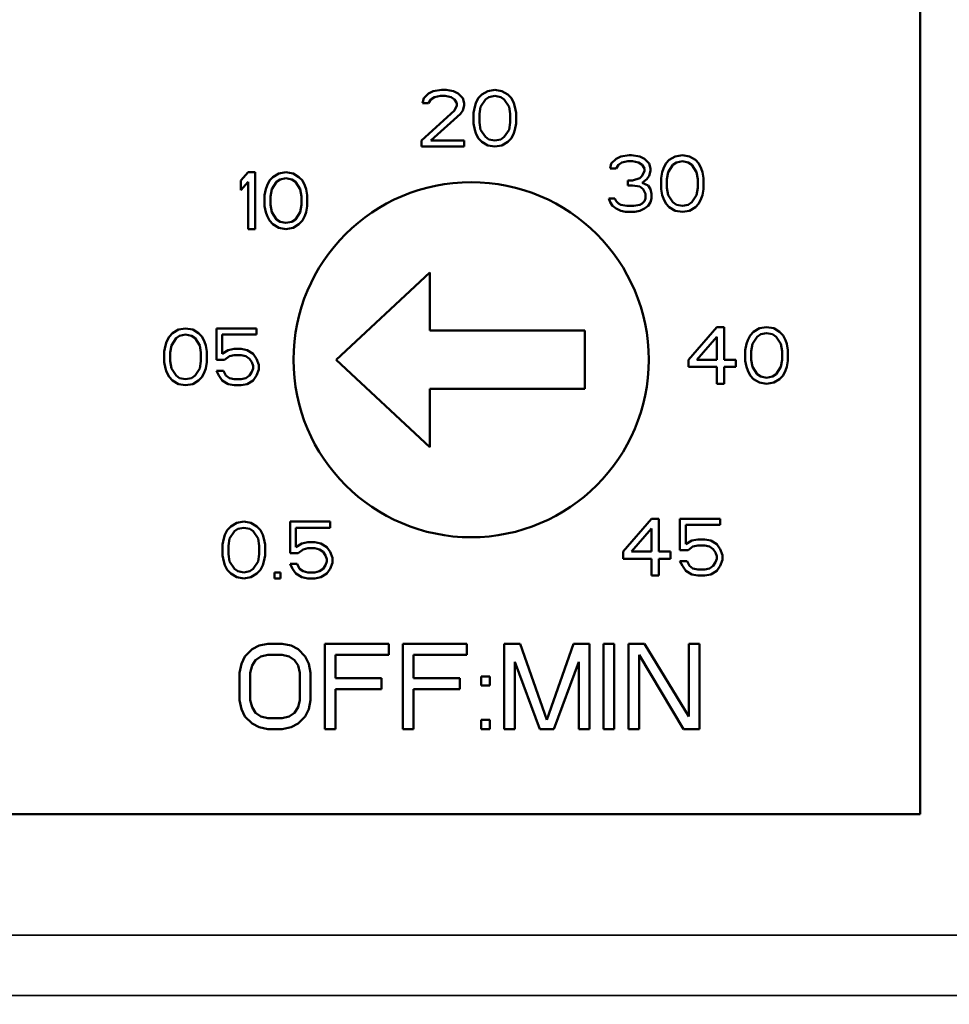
# Model space of a CAD drawing. Header units: inches. Extents: x 1 to 271, y 5 to 171.
# Tile 42 of 256: x 47.949 to 48.603, y 97.558 to 98.251. Entities that reach past the tile are written whole.
import ezdxf

# ---------------------------------------------------------------- set-up
doc = ezdxf.new("R2010")
doc.units = ezdxf.units.IN
doc.header["$LTSCALE"] = 8
doc.header["$MEASUREMENT"] = 0
for name, color, linetype, lineweight in [('Dimension (ANSI)', 7, 'Continuous', 25), ('Visible (ANSI)', 7, 'Continuous', 50), ('Visible Narrow (ANSI)', 7, 'Continuous', 35)]:
    doc.layers.add(name, color=color, linetype=linetype, lineweight=lineweight)
doc.styles.add('Dimension Text', font='tahoma.ttf')
doc.dimstyles.new('Dual Dimension', dxfattribs={"dimscale": 8, "dimtxt": 0.12, "dimasz": 0.098425, "dimexe": 0.125, "dimexo": 0.0625, "dimgap": 0.031496, "dimtad": 0, "dimtih": 1, "dimtoh": 1, "dimrnd": 1e-08, "dimzin": 4, "dimdsep": 46, "dimtxsty": 'Dimension Text', "dimcen": 0.09, "dimdle": 0.393701, "dimclrd": 256, "dimclre": 256, "dimclrt": 256, "dimadec": 0, "dimazin": 1, "dimtfac": 1, "dimtofl": 0, "dimtmove": 0, "dimatfit": 3, "dimfxl": 1, "dimtolj": 1, "dimtzin": 4, "dimlwd": -1, "dimlwe": -1, "dimarcsym": 0})

# ---------------------------------------------------------------- blocks, each defined once
blk = doc.blocks.new('*D13')
at = {"layer": 'Defpoints', "color": 0, "transparency": 16777216}
for p in [(72.33256, 121.67057), (17.7607, 87.09157), (44.42256, 87.09157)]:
    blk.add_point(p, dxfattribs=at)
at = {"layer": 'Dimension (ANSI)', "transparency": 16777216}
for p, q in [((71.83256, 121.67057), (16.7607, 121.67057)), ((17.7607, 120.88317), (17.7607, 106.53628)), ((17.7607, 87.87898), (17.7607, 102.22587)), ((43.92256, 87.09157), (16.7607, 87.09157))]:
    blk.add_line(p, q, dxfattribs=at)
for points in [[(17.62946, 120.88317), (17.89193, 120.88317), (17.7607, 121.67057)], [(17.62946, 87.87898), (17.89193, 87.87898), (17.7607, 87.09157)]]:
    blk.add_solid(points, dxfattribs=at)
at = {"layer": 'Dimension (ANSI)', "transparency": 16777216, "insert": (17.7607, 104.38107), "char_height": 0.96, "attachment_point": 5, "style": 'Dimension Text'}
blk.add_mtext('\\A1;{\\H3.0x;(}\\S34.58^ 878.3 mm;{\\H3.0x;)}', dxfattribs=at)

msp = doc.modelspace()

# ---------------------------------------------------------------- linework, layer by layer
at = {"layer": 'Visible (ANSI)'}
for p, q in [((48.58256, 97.69157), (48.58256, 98.75157)), ((48.23656, 98.19902), (48.23322, 98.19562)), ((48.23989, 98.20072), (48.23656, 98.19902)), ((48.24572, 98.20157), (48.23989, 98.20072)), ((48.24906, 98.20157), (48.24572, 98.20157)), ((48.25406, 98.20072), (48.24906, 98.20157)), ((48.25739, 98.19902), (48.25406, 98.20072)), ((48.26072, 98.19562), (48.25739, 98.19902)), ((48.27406, 98.19817), (48.27156, 98.19562)), ((48.27822, 98.20072), (48.27406, 98.19817)), ((48.28322, 98.20157), (48.27822, 98.20072)), ((48.28822, 98.20072), (48.28322, 98.20157)), ((48.29239, 98.19817), (48.28822, 98.20072)), ((48.29489, 98.19562), (48.29239, 98.19817)), ((48.23322, 98.19562), (48.23239, 98.19221)), ((48.23239, 98.19221), (48.23656, 98.19221)), ((48.23656, 98.19221), (48.23822, 98.19477)), ((48.23822, 98.19477), (48.24072, 98.19647)), ((48.24072, 98.19647), (48.24489, 98.19732)), ((48.24489, 98.19732), (48.24822, 98.19732)), ((48.24822, 98.19732), (48.25239, 98.19647)), ((48.25239, 98.19647), (48.25489, 98.19477)), ((48.25489, 98.19477), (48.25656, 98.19221)), ((48.25656, 98.19221), (48.25656, 98.19051)), ((48.26156, 98.19221), (48.26072, 98.19562)), ((48.26156, 98.19051), (48.26156, 98.19221)), ((48.26989, 98.19221), (48.26906, 98.18966)), ((48.27156, 98.19562), (48.26989, 98.19221)), ((48.27322, 98.18966), (48.27656, 98.19477)), ((48.27656, 98.19477), (48.27906, 98.19647)), ((48.27906, 98.19647), (48.28322, 98.19732)), ((48.28322, 98.19732), (48.28739, 98.19647)), ((48.28739, 98.19647), (48.28989, 98.19477)), ((48.28989, 98.19477), (48.29322, 98.18966)), ((48.29656, 98.19221), (48.29489, 98.19562)), ((48.29739, 98.18966), (48.29656, 98.19221)), ((48.25489, 98.18711), (48.23156, 98.16583)), ((48.23822, 98.16583), (48.25906, 98.18455)), ((48.25656, 98.19051), (48.25489, 98.18711)), ((48.25906, 98.18455), (48.26072, 98.18711)), ((48.26072, 98.18711), (48.26156, 98.19051)), ((48.26906, 98.18966), (48.26822, 98.1854)), ((48.26822, 98.1854), (48.26822, 98.17774)), ((48.27239, 98.18455), (48.27322, 98.18966)), ((48.27239, 98.17859), (48.27239, 98.18455)), ((48.29322, 98.18966), (48.29406, 98.18455)), ((48.29406, 98.18455), (48.29406, 98.17859)), ((48.29822, 98.1854), (48.29739, 98.18966)), ((48.29822, 98.17774), (48.29822, 98.1854)), ((48.26822, 98.17774), (48.26906, 98.17349)), ((48.27322, 98.17349), (48.27239, 98.17859)), ((48.29406, 98.17859), (48.29322, 98.17349)), ((48.29739, 98.17349), (48.29822, 98.17774)), ((48.26906, 98.17349), (48.26989, 98.17094)), ((48.26989, 98.17094), (48.27156, 98.16753)), ((48.27656, 98.16838), (48.27322, 98.17349)), ((48.29322, 98.17349), (48.28989, 98.16838)), ((48.29489, 98.16753), (48.29656, 98.17094)), ((48.29656, 98.17094), (48.29739, 98.17349)), ((48.23156, 98.16583), (48.23156, 98.16157)), ((48.26156, 98.16583), (48.23822, 98.16583)), ((48.26156, 98.16157), (48.26156, 98.16583)), ((48.27156, 98.16753), (48.27406, 98.16498)), ((48.27406, 98.16498), (48.27822, 98.16242)), ((48.27906, 98.16668), (48.27656, 98.16838)), ((48.28322, 98.16583), (48.27906, 98.16668)), ((48.28739, 98.16668), (48.28322, 98.16583)), ((48.28989, 98.16838), (48.28739, 98.16668)), ((48.28822, 98.16242), (48.29239, 98.16498)), ((48.29239, 98.16498), (48.29489, 98.16753)), ((48.23156, 98.16157), (48.26156, 98.16157)), ((48.27822, 98.16242), (48.28322, 98.16157)), ((48.28322, 98.16157), (48.28822, 98.16242)), ((48.36522, 98.14962), (48.36439, 98.14621)), ((48.36856, 98.15302), (48.36522, 98.14962)), ((48.37189, 98.15472), (48.36856, 98.15302)), ((48.37022, 98.14877), (48.37272, 98.15047)), ((48.37772, 98.15557), (48.37189, 98.15472)), ((48.37272, 98.15047), (48.37689, 98.15132)), ((48.37689, 98.15132), (48.38022, 98.15132)), ((48.37939, 98.15557), (48.37772, 98.15557)), ((48.38522, 98.15472), (48.37939, 98.15557)), ((48.38022, 98.15132), (48.38439, 98.15047)), ((48.38439, 98.15047), (48.38689, 98.14877)), ((48.38856, 98.15302), (48.38522, 98.15472)), ((48.39189, 98.14962), (48.38856, 98.15302)), ((48.39272, 98.14621), (48.39189, 98.14962)), ((48.40356, 98.14962), (48.40189, 98.14621)), ((48.40606, 98.15217), (48.40356, 98.14962)), ((48.41022, 98.15472), (48.40606, 98.15217)), ((48.40856, 98.14877), (48.41106, 98.15047)), ((48.41522, 98.15557), (48.41022, 98.15472)), ((48.41106, 98.15047), (48.41522, 98.15132)), ((48.42022, 98.15472), (48.41522, 98.15557)), ((48.41522, 98.15132), (48.41939, 98.15047)), ((48.41939, 98.15047), (48.42189, 98.14877)), ((48.42439, 98.15217), (48.42022, 98.15472)), ((48.42689, 98.14962), (48.42439, 98.15217)), ((48.42856, 98.14621), (48.42689, 98.14962)), ((48.10956, 98.14357), (48.10456, 98.13762)), ((48.11456, 98.14357), (48.10956, 98.14357)), ((48.11456, 98.10357), (48.11456, 98.14357)), ((48.13122, 98.14272), (48.12706, 98.14017)), ((48.13622, 98.14357), (48.13122, 98.14272)), ((48.14122, 98.14272), (48.13622, 98.14357)), ((48.14539, 98.14017), (48.14122, 98.14272)), ((48.36439, 98.14621), (48.36856, 98.14621)), ((48.36856, 98.14621), (48.37022, 98.14877)), ((48.38689, 98.14877), (48.38856, 98.14621)), ((48.38856, 98.14451), (48.38689, 98.14111)), ((48.38856, 98.14621), (48.38856, 98.14451)), ((48.39189, 98.14111), (48.39272, 98.14451)), ((48.39272, 98.14451), (48.39272, 98.14621)), ((48.40106, 98.14366), (48.40022, 98.1394)), ((48.40189, 98.14621), (48.40106, 98.14366)), ((48.40439, 98.13855), (48.40522, 98.14366)), ((48.40522, 98.14366), (48.40856, 98.14877)), ((48.42189, 98.14877), (48.42522, 98.14366)), ((48.42522, 98.14366), (48.42606, 98.13855)), ((48.42939, 98.14366), (48.42856, 98.14621)), ((48.43022, 98.1394), (48.42939, 98.14366)), ((48.10456, 98.13762), (48.10456, 98.13081)), ((48.10456, 98.13081), (48.10956, 98.13677)), ((48.10956, 98.13677), (48.10956, 98.10357)), ((48.12456, 98.13762), (48.12289, 98.13421)), ((48.12706, 98.14017), (48.12456, 98.13762)), ((48.12622, 98.13166), (48.12956, 98.13677)), ((48.12956, 98.13677), (48.13206, 98.13847)), ((48.13206, 98.13847), (48.13622, 98.13932)), ((48.13622, 98.13932), (48.14039, 98.13847)), ((48.14039, 98.13847), (48.14289, 98.13677)), ((48.14289, 98.13677), (48.14622, 98.13166)), ((48.14789, 98.13762), (48.14539, 98.14017)), ((48.14956, 98.13421), (48.14789, 98.13762)), ((48.37689, 98.1377), (48.37689, 98.1343)), ((48.38022, 98.1377), (48.37689, 98.1377)), ((48.38522, 98.1394), (48.38022, 98.1377)), ((48.38689, 98.14111), (48.38522, 98.1394)), ((48.38689, 98.136), (48.39022, 98.13855)), ((48.39106, 98.1343), (48.38689, 98.136)), ((48.39022, 98.13855), (48.39189, 98.14111)), ((48.40022, 98.1394), (48.40022, 98.13174)), ((48.40439, 98.13259), (48.40439, 98.13855)), ((48.42606, 98.13855), (48.42606, 98.13259)), ((48.43022, 98.13174), (48.43022, 98.1394)), ((48.12206, 98.13166), (48.12122, 98.1274)), ((48.12289, 98.13421), (48.12206, 98.13166)), ((48.12539, 98.12655), (48.12622, 98.13166)), ((48.14622, 98.13166), (48.14706, 98.12655)), ((48.15039, 98.13166), (48.14956, 98.13421)), ((48.15122, 98.1274), (48.15039, 98.13166)), ((48.37689, 98.1343), (48.38022, 98.1343)), ((48.38022, 98.1343), (48.38522, 98.13345)), ((48.38522, 98.13345), (48.38772, 98.13174)), ((48.38772, 98.13174), (48.38939, 98.12834)), ((48.38939, 98.12834), (48.38939, 98.12494)), ((48.39272, 98.13174), (48.39106, 98.1343)), ((48.39356, 98.12834), (48.39272, 98.13174)), ((48.39356, 98.12494), (48.39356, 98.12834)), ((48.40022, 98.13174), (48.40106, 98.12749)), ((48.40522, 98.12749), (48.40439, 98.13259)), ((48.42606, 98.13259), (48.42522, 98.12749)), ((48.42939, 98.12749), (48.43022, 98.13174)), ((48.12122, 98.1274), (48.12122, 98.11974)), ((48.12539, 98.12059), (48.12539, 98.12655)), ((48.14706, 98.12655), (48.14706, 98.12059)), ((48.15122, 98.11974), (48.15122, 98.1274)), ((48.36356, 98.12494), (48.36439, 98.12238)), ((48.36772, 98.12494), (48.36356, 98.12494)), ((48.36439, 98.12238), (48.36606, 98.11983)), ((48.36856, 98.12323), (48.36772, 98.12494)), ((48.37022, 98.12153), (48.36856, 98.12323)), ((48.37189, 98.12068), (48.37022, 98.12153)), ((48.38689, 98.12153), (48.38522, 98.12068)), ((48.38856, 98.12323), (48.38689, 98.12153)), ((48.38939, 98.12494), (48.38856, 98.12323)), ((48.39106, 98.11983), (48.39272, 98.12238)), ((48.39272, 98.12238), (48.39356, 98.12494)), ((48.40106, 98.12749), (48.40189, 98.12494)), ((48.40189, 98.12494), (48.40356, 98.12153)), ((48.40356, 98.12153), (48.40606, 98.11898)), ((48.40856, 98.12238), (48.40522, 98.12749)), ((48.41106, 98.12068), (48.40856, 98.12238)), ((48.42189, 98.12238), (48.41939, 98.12068)), ((48.42522, 98.12749), (48.42189, 98.12238)), ((48.42439, 98.11898), (48.42689, 98.12153)), ((48.42689, 98.12153), (48.42856, 98.12494)), ((48.42856, 98.12494), (48.42939, 98.12749)), ((48.12122, 98.11974), (48.12206, 98.11549)), ((48.12206, 98.11549), (48.12289, 98.11294)), ((48.12622, 98.11549), (48.12539, 98.12059)), ((48.12956, 98.11038), (48.12622, 98.11549)), ((48.14622, 98.11549), (48.14289, 98.11038)), ((48.14706, 98.12059), (48.14622, 98.11549)), ((48.14956, 98.11294), (48.15039, 98.11549)), ((48.15039, 98.11549), (48.15122, 98.11974)), ((48.36606, 98.11983), (48.36856, 98.11813)), ((48.36856, 98.11813), (48.37189, 98.11642)), ((48.37606, 98.11983), (48.37189, 98.12068)), ((48.37189, 98.11642), (48.37522, 98.11557)), ((48.37522, 98.11557), (48.38189, 98.11557)), ((48.38106, 98.11983), (48.37606, 98.11983)), ((48.38522, 98.12068), (48.38106, 98.11983)), ((48.38189, 98.11557), (48.38522, 98.11642)), ((48.38522, 98.11642), (48.38856, 98.11813)), ((48.38856, 98.11813), (48.39106, 98.11983)), ((48.40606, 98.11898), (48.41022, 98.11642)), ((48.41022, 98.11642), (48.41522, 98.11557)), ((48.41522, 98.11983), (48.41106, 98.12068)), ((48.41939, 98.12068), (48.41522, 98.11983)), ((48.41522, 98.11557), (48.42022, 98.11642)), ((48.42022, 98.11642), (48.42439, 98.11898)), ((48.12289, 98.11294), (48.12456, 98.10953)), ((48.12456, 98.10953), (48.12706, 98.10698)), ((48.13206, 98.10868), (48.12956, 98.11038)), ((48.13622, 98.10783), (48.13206, 98.10868)), ((48.14039, 98.10868), (48.13622, 98.10783)), ((48.14289, 98.11038), (48.14039, 98.10868)), ((48.14539, 98.10698), (48.14789, 98.10953)), ((48.14789, 98.10953), (48.14956, 98.11294)), ((48.10956, 98.10357), (48.11456, 98.10357)), ((48.12706, 98.10698), (48.13122, 98.10442)), ((48.13122, 98.10442), (48.13622, 98.10357)), ((48.13622, 98.10357), (48.14122, 98.10442)), ((48.14122, 98.10442), (48.14539, 98.10698)), ((48.23756, 98.07307), (48.17156, 98.01157)), ((48.23756, 98.03207), (48.23756, 98.07307)), ((48.06056, 98.03272), (48.05639, 98.03017)), ((48.06556, 98.03357), (48.06056, 98.03272)), ((48.07056, 98.03272), (48.06556, 98.03357)), ((48.07472, 98.03017), (48.07056, 98.03272)), ((48.08722, 98.03357), (48.08722, 98.01145)), ((48.11556, 98.03357), (48.08722, 98.03357)), ((48.11556, 98.02932), (48.11556, 98.03357)), ((48.34656, 98.03207), (48.23756, 98.03207)), ((48.34656, 97.99107), (48.34656, 98.03207)), ((48.43956, 98.03457), (48.41956, 98.01159)), ((48.44456, 98.03457), (48.43956, 98.03457)), ((48.44456, 98.01159), (48.44456, 98.03457)), ((48.46956, 98.03372), (48.46539, 98.03117)), ((48.47456, 98.03457), (48.46956, 98.03372)), ((48.47956, 98.03372), (48.47456, 98.03457)), ((48.48372, 98.03117), (48.47956, 98.03372)), ((48.05389, 98.02762), (48.05222, 98.02421)), ((48.05639, 98.03017), (48.05389, 98.02762)), ((48.05556, 98.02166), (48.05889, 98.02677)), ((48.05889, 98.02677), (48.06139, 98.02847)), ((48.06139, 98.02847), (48.06556, 98.02932)), ((48.06556, 98.02932), (48.06972, 98.02847)), ((48.06972, 98.02847), (48.07222, 98.02677)), ((48.07222, 98.02677), (48.07556, 98.02166)), ((48.07722, 98.02762), (48.07472, 98.03017)), ((48.07889, 98.02421), (48.07722, 98.02762)), ((48.09139, 98.02932), (48.11556, 98.02932)), ((48.09139, 98.0157), (48.09139, 98.02932)), ((48.42539, 98.01159), (48.43956, 98.02777)), ((48.43956, 98.02777), (48.43956, 98.01159)), ((48.46122, 98.02521), (48.46039, 98.02266)), ((48.46289, 98.02862), (48.46122, 98.02521)), ((48.46539, 98.03117), (48.46289, 98.02862)), ((48.46456, 98.02266), (48.46789, 98.02777)), ((48.46789, 98.02777), (48.47039, 98.02947)), ((48.47039, 98.02947), (48.47456, 98.03032)), ((48.47456, 98.03032), (48.47872, 98.02947)), ((48.47872, 98.02947), (48.48122, 98.02777)), ((48.48122, 98.02777), (48.48456, 98.02266)), ((48.48622, 98.02862), (48.48372, 98.03117)), ((48.48789, 98.02521), (48.48622, 98.02862)), ((48.48872, 98.02266), (48.48789, 98.02521)), ((48.05139, 98.02166), (48.05056, 98.0174)), ((48.05222, 98.02421), (48.05139, 98.02166)), ((48.05472, 98.01655), (48.05556, 98.02166)), ((48.07556, 98.02166), (48.07639, 98.01655)), ((48.07972, 98.02166), (48.07889, 98.02421)), ((48.08056, 98.0174), (48.07972, 98.02166)), ((48.09556, 98.01825), (48.09139, 98.0157)), ((48.09972, 98.01911), (48.09556, 98.01825)), ((48.10472, 98.01911), (48.09972, 98.01911)), ((48.10889, 98.01825), (48.10472, 98.01911)), ((48.11306, 98.0157), (48.10889, 98.01825)), ((48.46039, 98.02266), (48.45956, 98.0184)), ((48.45956, 98.0184), (48.45956, 98.01074)), ((48.46372, 98.01755), (48.46456, 98.02266)), ((48.46372, 98.01159), (48.46372, 98.01755)), ((48.48456, 98.02266), (48.48539, 98.01755)), ((48.48539, 98.01755), (48.48539, 98.01159)), ((48.48956, 98.0184), (48.48872, 98.02266)), ((48.48956, 98.01074), (48.48956, 98.0184)), ((48.05056, 98.0174), (48.05056, 98.00974)), ((48.05472, 98.01059), (48.05472, 98.01655)), ((48.05556, 98.00549), (48.05472, 98.01059)), ((48.07639, 98.01059), (48.07556, 98.00549)), ((48.07639, 98.01655), (48.07639, 98.01059)), ((48.08056, 98.00974), (48.08056, 98.0174)), ((48.08722, 98.01145), (48.09306, 98.01145)), ((48.09306, 98.01145), (48.09639, 98.014)), ((48.09639, 98.014), (48.09972, 98.01485)), ((48.09972, 98.01485), (48.10472, 98.01485)), ((48.10472, 98.01485), (48.10806, 98.014)), ((48.10806, 98.014), (48.11056, 98.0123)), ((48.11056, 98.0123), (48.11222, 98.00974)), ((48.11556, 98.0123), (48.11306, 98.0157)), ((48.11722, 98.00804), (48.11556, 98.0123)), ((48.17156, 98.01157), (48.23756, 97.95007)), ((48.41956, 98.01159), (48.41956, 98.00649)), ((48.43956, 98.01159), (48.42539, 98.01159)), ((48.45289, 98.01159), (48.44456, 98.01159)), ((48.45289, 98.00649), (48.45289, 98.01159)), ((48.45956, 98.01074), (48.46039, 98.00649)), ((48.46456, 98.00649), (48.46372, 98.01159)), ((48.48539, 98.01159), (48.48456, 98.00649)), ((48.48872, 98.00649), (48.48956, 98.01074)), ((48.05056, 98.00974), (48.05139, 98.00549)), ((48.05139, 98.00549), (48.05222, 98.00294)), ((48.05889, 98.00038), (48.05556, 98.00549)), ((48.07556, 98.00549), (48.07222, 98.00038)), ((48.07889, 98.00294), (48.07972, 98.00549)), ((48.07972, 98.00549), (48.08056, 98.00974)), ((48.08722, 98.00379), (48.08889, 98.00038)), ((48.09222, 98.00379), (48.08722, 98.00379)), ((48.09389, 98.00038), (48.09222, 98.00379)), ((48.11222, 98.00974), (48.11306, 98.00719)), ((48.11306, 98.00549), (48.11222, 98.00294)), ((48.11306, 98.00719), (48.11306, 98.00549)), ((48.11556, 98.00038), (48.11722, 98.00464)), ((48.11722, 98.00464), (48.11722, 98.00804)), ((48.41956, 98.00649), (48.43956, 98.00649)), ((48.43956, 98.00649), (48.43956, 97.99457)), ((48.44456, 98.00649), (48.45289, 98.00649)), ((48.44456, 97.99457), (48.44456, 98.00649)), ((48.46039, 98.00649), (48.46122, 98.00394)), ((48.46122, 98.00394), (48.46289, 98.00053)), ((48.46789, 98.00138), (48.46456, 98.00649)), ((48.48456, 98.00649), (48.48122, 98.00138)), ((48.48622, 98.00053), (48.48789, 98.00394)), ((48.48789, 98.00394), (48.48872, 98.00649)), ((48.05222, 98.00294), (48.05389, 97.99953)), ((48.05389, 97.99953), (48.05639, 97.99698)), ((48.05639, 97.99698), (48.06056, 97.99442)), ((48.06139, 97.99868), (48.05889, 98.00038)), ((48.06556, 97.99783), (48.06139, 97.99868)), ((48.06972, 97.99868), (48.06556, 97.99783)), ((48.07222, 98.00038), (48.06972, 97.99868)), ((48.07056, 97.99442), (48.07472, 97.99698)), ((48.07472, 97.99698), (48.07722, 97.99953)), ((48.07722, 97.99953), (48.07889, 98.00294)), ((48.08889, 98.00038), (48.09139, 97.99698)), ((48.09139, 97.99698), (48.09556, 97.99442)), ((48.09639, 97.99868), (48.09389, 98.00038)), ((48.09972, 97.99783), (48.09639, 97.99868)), ((48.10472, 97.99783), (48.09972, 97.99783)), ((48.10806, 97.99868), (48.10472, 97.99783)), ((48.11056, 98.00038), (48.10806, 97.99868)), ((48.10889, 97.99442), (48.11306, 97.99698)), ((48.11222, 98.00294), (48.11056, 98.00038)), ((48.11306, 97.99698), (48.11556, 98.00038)), ((48.46289, 98.00053), (48.46539, 97.99798)), ((48.46539, 97.99798), (48.46956, 97.99542)), ((48.47039, 97.99968), (48.46789, 98.00138)), ((48.47456, 97.99883), (48.47039, 97.99968)), ((48.47872, 97.99968), (48.47456, 97.99883)), ((48.48122, 98.00138), (48.47872, 97.99968)), ((48.47956, 97.99542), (48.48372, 97.99798)), ((48.48372, 97.99798), (48.48622, 98.00053)), ((48.06056, 97.99442), (48.06556, 97.99357)), ((48.06556, 97.99357), (48.07056, 97.99442)), ((48.09556, 97.99442), (48.09972, 97.99357)), ((48.09972, 97.99357), (48.10472, 97.99357)), ((48.10472, 97.99357), (48.10889, 97.99442)), ((48.23756, 97.99107), (48.34656, 97.99107)), ((48.23756, 97.95007), (48.23756, 97.99107)), ((48.43956, 97.99457), (48.44456, 97.99457)), ((48.46956, 97.99542), (48.47456, 97.99457)), ((48.47456, 97.99457), (48.47956, 97.99542)), ((48.09739, 97.89417), (48.09489, 97.89162)), ((48.10156, 97.89672), (48.09739, 97.89417)), ((48.10656, 97.89757), (48.10156, 97.89672)), ((48.10239, 97.89247), (48.10656, 97.89332)), ((48.11156, 97.89672), (48.10656, 97.89757)), ((48.10656, 97.89332), (48.11072, 97.89247)), ((48.11572, 97.89417), (48.11156, 97.89672)), ((48.11822, 97.89162), (48.11572, 97.89417)), ((48.13906, 97.89757), (48.13906, 97.87545)), ((48.16739, 97.89757), (48.13906, 97.89757)), ((48.14322, 97.89332), (48.16739, 97.89332)), ((48.14322, 97.8797), (48.14322, 97.89332)), ((48.16739, 97.89332), (48.16739, 97.89757)), ((48.39356, 97.89957), (48.37356, 97.87659)), ((48.37939, 97.87659), (48.39356, 97.89277)), ((48.39856, 97.89957), (48.39356, 97.89957)), ((48.39356, 97.89277), (48.39356, 97.87659)), ((48.39856, 97.87659), (48.39856, 97.89957)), ((48.41356, 97.89957), (48.41356, 97.87745)), ((48.44189, 97.89957), (48.41356, 97.89957)), ((48.41772, 97.89532), (48.44189, 97.89532)), ((48.41772, 97.8817), (48.41772, 97.89532)), ((48.44189, 97.89532), (48.44189, 97.89957)), ((48.09322, 97.88821), (48.09239, 97.88566)), ((48.09489, 97.89162), (48.09322, 97.88821)), ((48.09656, 97.88566), (48.09989, 97.89077)), ((48.09989, 97.89077), (48.10239, 97.89247)), ((48.11072, 97.89247), (48.11322, 97.89077)), ((48.11322, 97.89077), (48.11656, 97.88566)), ((48.11989, 97.88821), (48.11822, 97.89162)), ((48.12072, 97.88566), (48.11989, 97.88821)), ((48.09239, 97.88566), (48.09156, 97.8814)), ((48.09156, 97.8814), (48.09156, 97.87374)), ((48.09572, 97.88055), (48.09656, 97.88566)), ((48.09572, 97.87459), (48.09572, 97.88055)), ((48.11656, 97.88566), (48.11739, 97.88055)), ((48.11739, 97.88055), (48.11739, 97.87459)), ((48.12156, 97.8814), (48.12072, 97.88566)), ((48.12156, 97.87374), (48.12156, 97.8814)), ((48.14739, 97.88225), (48.14322, 97.8797)), ((48.15156, 97.88311), (48.14739, 97.88225)), ((48.14822, 97.878), (48.15156, 97.87885)), ((48.15656, 97.88311), (48.15156, 97.88311)), ((48.15156, 97.87885), (48.15656, 97.87885)), ((48.16072, 97.88225), (48.15656, 97.88311)), ((48.15656, 97.87885), (48.15989, 97.878)), ((48.16489, 97.8797), (48.16072, 97.88225)), ((48.16739, 97.8763), (48.16489, 97.8797)), ((48.42189, 97.88425), (48.41772, 97.8817)), ((48.41939, 97.87745), (48.42272, 97.88)), ((48.42606, 97.88511), (48.42189, 97.88425)), ((48.42272, 97.88), (48.42606, 97.88085)), ((48.43106, 97.88511), (48.42606, 97.88511)), ((48.42606, 97.88085), (48.43106, 97.88085)), ((48.43522, 97.88425), (48.43106, 97.88511)), ((48.43106, 97.88085), (48.43439, 97.88)), ((48.43439, 97.88), (48.43689, 97.8783)), ((48.43939, 97.8817), (48.43522, 97.88425)), ((48.44189, 97.8783), (48.43939, 97.8817)), ((48.09156, 97.87374), (48.09239, 97.86949)), ((48.09656, 97.86949), (48.09572, 97.87459)), ((48.11739, 97.87459), (48.11656, 97.86949)), ((48.12072, 97.86949), (48.12156, 97.87374)), ((48.13906, 97.87545), (48.14489, 97.87545)), ((48.14489, 97.87545), (48.14822, 97.878)), ((48.15989, 97.878), (48.16239, 97.8763)), ((48.16239, 97.8763), (48.16406, 97.87374)), ((48.16406, 97.87374), (48.16489, 97.87119)), ((48.16906, 97.87204), (48.16739, 97.8763)), ((48.16906, 97.86864), (48.16906, 97.87204)), ((48.37356, 97.87659), (48.37356, 97.87149)), ((48.39356, 97.87659), (48.37939, 97.87659)), ((48.40689, 97.87659), (48.39856, 97.87659)), ((48.40689, 97.87149), (48.40689, 97.87659)), ((48.41356, 97.87745), (48.41939, 97.87745)), ((48.43689, 97.8783), (48.43856, 97.87574)), ((48.43856, 97.87574), (48.43939, 97.87319)), ((48.43939, 97.87319), (48.43939, 97.87149)), ((48.44356, 97.87404), (48.44189, 97.8783)), ((48.44356, 97.87064), (48.44356, 97.87404)), ((48.09239, 97.86949), (48.09322, 97.86694)), ((48.09322, 97.86694), (48.09489, 97.86353)), ((48.09989, 97.86438), (48.09656, 97.86949)), ((48.11656, 97.86949), (48.11322, 97.86438)), ((48.11822, 97.86353), (48.11989, 97.86694)), ((48.11989, 97.86694), (48.12072, 97.86949)), ((48.13906, 97.86779), (48.14072, 97.86438)), ((48.14406, 97.86779), (48.13906, 97.86779)), ((48.14572, 97.86438), (48.14406, 97.86779)), ((48.16406, 97.86694), (48.16239, 97.86438)), ((48.16489, 97.86949), (48.16406, 97.86694)), ((48.16489, 97.87119), (48.16489, 97.86949)), ((48.16739, 97.86438), (48.16906, 97.86864)), ((48.37356, 97.87149), (48.39356, 97.87149)), ((48.39356, 97.87149), (48.39356, 97.85957)), ((48.39856, 97.87149), (48.40689, 97.87149)), ((48.39856, 97.85957), (48.39856, 97.87149)), ((48.41356, 97.86979), (48.41522, 97.86638)), ((48.41856, 97.86979), (48.41356, 97.86979)), ((48.41522, 97.86638), (48.41772, 97.86298)), ((48.42022, 97.86638), (48.41856, 97.86979)), ((48.42272, 97.86468), (48.42022, 97.86638)), ((48.43689, 97.86638), (48.43439, 97.86468)), ((48.43856, 97.86894), (48.43689, 97.86638)), ((48.43939, 97.87149), (48.43856, 97.86894)), ((48.43939, 97.86298), (48.44189, 97.86638)), ((48.44189, 97.86638), (48.44356, 97.87064)), ((48.09489, 97.86353), (48.09739, 97.86098)), ((48.09739, 97.86098), (48.10156, 97.85842)), ((48.10239, 97.86268), (48.09989, 97.86438)), ((48.10156, 97.85842), (48.10656, 97.85757)), ((48.10656, 97.86183), (48.10239, 97.86268)), ((48.11072, 97.86268), (48.10656, 97.86183)), ((48.10656, 97.85757), (48.11156, 97.85842)), ((48.11322, 97.86438), (48.11072, 97.86268)), ((48.11156, 97.85842), (48.11572, 97.86098)), ((48.11572, 97.86098), (48.11822, 97.86353)), ((48.12822, 97.86183), (48.12822, 97.85757)), ((48.13239, 97.86183), (48.12822, 97.86183)), ((48.13239, 97.85757), (48.13239, 97.86183)), ((48.14072, 97.86438), (48.14322, 97.86098)), ((48.14322, 97.86098), (48.14739, 97.85842)), ((48.14822, 97.86268), (48.14572, 97.86438)), ((48.14739, 97.85842), (48.15156, 97.85757)), ((48.15156, 97.86183), (48.14822, 97.86268)), ((48.15656, 97.86183), (48.15156, 97.86183)), ((48.15989, 97.86268), (48.15656, 97.86183)), ((48.15656, 97.85757), (48.16072, 97.85842)), ((48.16239, 97.86438), (48.15989, 97.86268)), ((48.16072, 97.85842), (48.16489, 97.86098)), ((48.16489, 97.86098), (48.16739, 97.86438)), ((48.39356, 97.85957), (48.39856, 97.85957)), ((48.41772, 97.86298), (48.42189, 97.86042)), ((48.42189, 97.86042), (48.42606, 97.85957)), ((48.42606, 97.86383), (48.42272, 97.86468)), ((48.43106, 97.86383), (48.42606, 97.86383)), ((48.42606, 97.85957), (48.43106, 97.85957)), ((48.43439, 97.86468), (48.43106, 97.86383)), ((48.43106, 97.85957), (48.43522, 97.86042)), ((48.43522, 97.86042), (48.43939, 97.86298)), ((48.12822, 97.85757), (48.13239, 97.85757)), ((48.15156, 97.85757), (48.15656, 97.85757)), ((48.11731, 97.8103), (48.11231, 97.80774)), ((48.12356, 97.81157), (48.11731, 97.8103)), ((48.13356, 97.81157), (48.12356, 97.81157)), ((48.13981, 97.8103), (48.13356, 97.81157)), ((48.14481, 97.80774), (48.13981, 97.8103)), ((48.16356, 97.81157), (48.16356, 97.75157)), ((48.20856, 97.81157), (48.16356, 97.81157)), ((48.20856, 97.80391), (48.20856, 97.81157)), ((48.21856, 97.81157), (48.21856, 97.75157)), ((48.26356, 97.81157), (48.21856, 97.81157)), ((48.26356, 97.80391), (48.26356, 97.81157)), ((48.28981, 97.81157), (48.28981, 97.75157)), ((48.30106, 97.81157), (48.28981, 97.81157)), ((48.31981, 97.75796), (48.30106, 97.81157)), ((48.33856, 97.81157), (48.31981, 97.75796)), ((48.34981, 97.81157), (48.33856, 97.81157)), ((48.34981, 97.75157), (48.34981, 97.81157)), ((48.35981, 97.81157), (48.35981, 97.75157)), ((48.36731, 97.81157), (48.35981, 97.81157)), ((48.36731, 97.75157), (48.36731, 97.81157)), ((48.37731, 97.81157), (48.37731, 97.75157)), ((48.38856, 97.81157), (48.37731, 97.81157)), ((48.41981, 97.76051), (48.38856, 97.81157)), ((48.41981, 97.81157), (48.41981, 97.76051)), ((48.42731, 97.81157), (48.41981, 97.81157)), ((48.42731, 97.75157), (48.42731, 97.81157)), ((48.10731, 97.80264), (48.10481, 97.79753)), ((48.11231, 97.80774), (48.10731, 97.80264)), ((48.11481, 97.80008), (48.11856, 97.80264)), ((48.11856, 97.80264), (48.12356, 97.80391)), ((48.12356, 97.80391), (48.13356, 97.80391)), ((48.13356, 97.80391), (48.13856, 97.80264)), ((48.13856, 97.80264), (48.14231, 97.80008)), ((48.14981, 97.80264), (48.14481, 97.80774)), ((48.15231, 97.79753), (48.14981, 97.80264)), ((48.17106, 97.80391), (48.20856, 97.80391)), ((48.17106, 97.78732), (48.17106, 97.80391)), ((48.22606, 97.80391), (48.26356, 97.80391)), ((48.22606, 97.78732), (48.22606, 97.80391)), ((48.38481, 97.75157), (48.38481, 97.80391)), ((48.38481, 97.80391), (48.41606, 97.75157)), ((48.10481, 97.79753), (48.10356, 97.79115)), ((48.11106, 97.79115), (48.11231, 97.79625)), ((48.11231, 97.79625), (48.11481, 97.80008)), ((48.14231, 97.80008), (48.14481, 97.79625)), ((48.14481, 97.79625), (48.14606, 97.79115)), ((48.15356, 97.79115), (48.15231, 97.79753)), ((48.29731, 97.79881), (48.31481, 97.75157)), ((48.29731, 97.75157), (48.29731, 97.79881)), ((48.32481, 97.75157), (48.34231, 97.79881)), ((48.34231, 97.79881), (48.34231, 97.75157)), ((48.10356, 97.79115), (48.10356, 97.772)), ((48.11106, 97.772), (48.11106, 97.79115)), ((48.14606, 97.79115), (48.14606, 97.772)), ((48.15356, 97.772), (48.15356, 97.79115)), ((48.20356, 97.78732), (48.17106, 97.78732)), ((48.20356, 97.77966), (48.20356, 97.78732)), ((48.25856, 97.78732), (48.22606, 97.78732)), ((48.25856, 97.77966), (48.25856, 97.78732)), ((48.27356, 97.78859), (48.27356, 97.78221)), ((48.27981, 97.78859), (48.27356, 97.78859)), ((48.27356, 97.78221), (48.27981, 97.78221)), ((48.27981, 97.78221), (48.27981, 97.78859)), ((48.17106, 97.75157), (48.17106, 97.77966)), ((48.17106, 97.77966), (48.20356, 97.77966)), ((48.22606, 97.75157), (48.22606, 97.77966)), ((48.22606, 97.77966), (48.25856, 97.77966)), ((48.10356, 97.772), (48.10481, 97.76562)), ((48.11231, 97.76689), (48.11106, 97.772)), ((48.14606, 97.772), (48.14481, 97.76689)), ((48.15231, 97.76562), (48.15356, 97.772)), ((48.10481, 97.76562), (48.10731, 97.76051)), ((48.11481, 97.76306), (48.11231, 97.76689)), ((48.11856, 97.76051), (48.11481, 97.76306)), ((48.14231, 97.76306), (48.13856, 97.76051)), ((48.14481, 97.76689), (48.14231, 97.76306)), ((48.14981, 97.76051), (48.15231, 97.76562)), ((48.10731, 97.76051), (48.11231, 97.7554)), ((48.11231, 97.7554), (48.11731, 97.75285)), ((48.12356, 97.75923), (48.11856, 97.76051)), ((48.13356, 97.75923), (48.12356, 97.75923)), ((48.13856, 97.76051), (48.13356, 97.75923)), ((48.13981, 97.75285), (48.14481, 97.7554)), ((48.14481, 97.7554), (48.14981, 97.76051)), ((48.27356, 97.75796), (48.27356, 97.75157)), ((48.27981, 97.75796), (48.27356, 97.75796)), ((48.27981, 97.75157), (48.27981, 97.75796)), ((48.11731, 97.75285), (48.12356, 97.75157)), ((48.12356, 97.75157), (48.13356, 97.75157)), ((48.13356, 97.75157), (48.13981, 97.75285)), ((48.16356, 97.75157), (48.17106, 97.75157)), ((48.21856, 97.75157), (48.22606, 97.75157)), ((48.27356, 97.75157), (48.27981, 97.75157)), ((48.28981, 97.75157), (48.29731, 97.75157)), ((48.31481, 97.75157), (48.32481, 97.75157)), ((48.34231, 97.75157), (48.34981, 97.75157)), ((48.35981, 97.75157), (48.36731, 97.75157)), ((48.37731, 97.75157), (48.38481, 97.75157)), ((48.41606, 97.75157), (48.42731, 97.75157)), ((48.58256, 97.69157), (47.26256, 97.69157))]:
    msp.add_line(p, q, dxfattribs=at)
msp.add_circle((48.26656, 98.01157), 0.125, dxfattribs=at)
at = {"layer": 'Visible Narrow (ANSI)'}
for p, q in [((47.13256, 97.60643), (48.71256, 97.60643)), ((47.13256, 97.564), (48.71256, 97.564))]:
    msp.add_line(p, q, dxfattribs=at)

# ---------------------------------------------------------------- dimensions: what is measured, and where the dimension line sits
at = {"layer": 'Dimension (ANSI)'}
dim = msp.add_linear_dim(base=(17.7607, 87.09157), p1=(72.33256, 121.67057), p2=(44.42256, 87.09157), angle=90, text='{\\H3.0x;(}\\S<>^ 878.3 mm;{\\H3.0x;)}', dimstyle='Dual Dimension', override={"dimgap": 0.031496, "dimdec": 2, "dimpost": '\\X', "dimtol": 0, "dimlim": 0, "dimtp": 0, "dimtm": 0, "dimtdec": 2, "dimatfit": 1}, dxfattribs=at)
dim.commit()
dim.dimension.update_dxf_attribs({"geometry": '*D13', "text_midpoint": (17.7607, 104.38107), "dimtype": 160})

doc.saveas('drawing.dxf')
